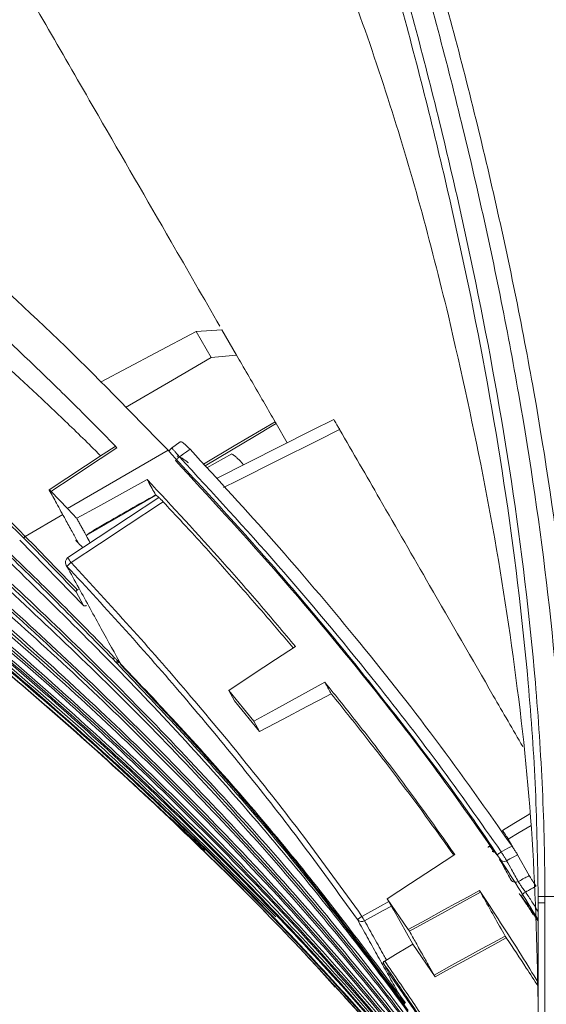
# Model space of a CAD drawing. Header units: millimetres. Extents: x 0 to 1118, y 0 to 864.
# Tile 47 of 256: x 227 to 238, y 283 to 304. Entities that reach past the tile are written whole.
import ezdxf

# ---------------------------------------------------------------- set-up
doc = ezdxf.new("R2010")
doc.units = ezdxf.units.MM

msp = doc.modelspace()

# ---------------------------------------------------------------- linework, layer by layer
at = {"color": 7, "linetype": 'Continuous', "lineweight": 15}
for p, q in [((230.558, 297.211), (231.115, 297.246)), ((230.885, 296.645), (230.558, 297.211)), ((231.115, 297.246), (231.431, 296.699)), ((231.431, 296.699), (230.885, 296.645)), ((232.286, 295.219), (232.526, 294.803)), ((231.331, 294.564), (230.788, 294.264)), ((227.38, 293.785), (227.382, 293.779)), ((227.422, 293.754), (227.773, 293.385)), ((229.753, 293.62), (227.785, 292.321)), ((226.742, 292.698), (228.124, 291.285)), ((228.03, 291.647), (227.987, 291.622)), ((228.124, 291.285), (227.961, 291.58)), ((228.945, 289.987), (228.944, 289.987)), ((231.262, 289.451), (231.807, 288.785)), ((231.386, 289.225), (231.262, 289.451)), ((231.386, 289.225), (231.929, 288.562)), ((231.929, 288.562), (231.807, 288.785)), ((229.984, 286.711), (230.55, 286.179)), ((230.743, 285.99), (230.191, 286.509)), ((237.507, 285.895), (237.759, 285.446)), ((237.851, 285.306), (237.849, 285.305)), ((234.69, 284.946), (235.143, 284.281)), ((234.805, 284.74), (234.69, 284.946)), ((237.951, 278.687), (237.951, 284.858)), ((234.829, 284.699), (234.805, 284.74)), ((235.24, 283.963), (234.829, 284.699)), ((235.724, 283.258), (235.24, 283.963))]:
    msp.add_line(p, q, dxfattribs=at)
at = {"color": 9, "linetype": 'Continuous', "lineweight": 0}
for p, q in [((227.773, 293.385), (229.95, 294.641)), ((229.693, 293.669), (228.181, 292.796)), ((226.861, 292.781), (227.673, 293.25)), ((227.954, 292.694), (227.973, 292.706)), ((228.823, 290.058), (228.76, 290.123)), ((237.305, 286.233), (237.402, 286.06)), ((238.097, 284.991), (238.555, 284.991)), ((238.098, 284.858), (238.098, 278.694))]:
    msp.add_line(p, q, dxfattribs=at)
at = {"color": 7, "linetype": 'Continuous', "lineweight": 15, "flags": 128}
for points in [[(228.49, 296.112), (229.688, 296.749), (230.558, 297.211)], [(229.032, 295.566), (230.044, 296.155), (230.885, 296.645)], [(233.534, 295.308), (233.067, 295.074), (230.996, 294.035)], [(228.803, 294.727), (228.547, 294.558), (227.381, 293.787)], [(230.22, 294.827), (230.214, 294.823), (230.024, 294.689)], [(229.498, 294.01), (228.429, 293.422), (227.974, 293.171)], [(227.745, 292.156), (227.748, 292.151), (227.764, 292.132)], [(232.704, 290.4), (232.274, 290.117), (231.768, 289.784), (231.262, 289.451)], [(228.945, 289.987), (228.928, 290.007), (228.925, 290.013)], [(233.34, 289.628), (232.28, 289.045), (231.807, 288.785)], [(233.478, 289.377), (233.215, 289.238), (232.952, 289.1), (232.441, 288.831), (231.929, 288.562)], [(236.149, 285.902), (235.686, 285.599), (235.188, 285.273), (234.69, 284.946)], [(235.24, 283.963), (235.135, 283.9), (234.864, 283.738), (234.633, 283.599)]]:
    msp.add_lwpolyline(points, dxfattribs=at)
at = {"color": 9, "linetype": 'Continuous', "lineweight": 0, "flags": 128}
for points in [[(230.717, 294.342), (231.377, 294.735), (232.262, 295.26)], [(232.286, 295.219), (232.2, 295.168), (231.856, 294.964), (230.749, 294.306)], [(233.657, 295.093), (233.185, 294.856), (232.313, 294.419), (231.441, 293.981), (231.151, 293.836)], [(228.844, 294.695), (228.482, 294.456), (228.12, 294.216), (227.81, 294.011), (227.5, 293.806), (227.422, 293.754)], [(230.425, 294.663), (230.35, 294.611), (230.283, 294.564), (230.217, 294.517), (230.194, 294.501)], [(230.194, 294.501), (230.178, 294.486), (230.164, 294.472), (230.15, 294.459), (230.137, 294.447), (230.127, 294.437), (230.118, 294.43), (230.112, 294.424), (230.109, 294.42)], [(229.843, 293.528), (229.784, 293.489), (229.089, 293.031), (228.47, 292.622), (227.851, 292.213)], [(226.827, 292.748), (226.828, 292.749), (226.831, 292.752), (226.834, 292.755), (226.838, 292.759), (226.843, 292.764), (226.849, 292.769), (226.855, 292.775), (226.861, 292.781)], [(227.851, 292.213), (227.835, 292.199), (227.82, 292.184), (227.806, 292.171), (227.793, 292.159), (227.782, 292.149), (227.774, 292.141), (227.767, 292.135), (227.764, 292.132)], [(228.794, 290.156), (228.788, 290.15), (228.782, 290.144), (228.776, 290.139), (228.771, 290.134), (228.767, 290.13), (228.763, 290.127), (228.761, 290.124), (228.76, 290.123)], [(228.887, 290.065), (228.88, 290.058), (228.873, 290.052), (228.867, 290.046), (228.862, 290.041), (228.857, 290.036), (228.854, 290.033), (228.851, 290.03), (228.85, 290.029)], [(237.179, 286.422), (237.423, 286.57), (237.71, 286.744), (237.772, 286.782)], [(237.799, 286.533), (237.541, 286.377), (237.305, 286.233)], [(236.904, 286.085), (236.903, 286.084), (236.901, 286.083), (236.897, 286.08), (236.892, 286.077), (236.886, 286.072), (236.879, 286.068), (236.872, 286.063), (236.865, 286.058)], [(237.153, 285.96), (237.134, 285.947), (237.116, 285.934), (237.099, 285.923), (237.085, 285.913), (237.073, 285.905), (237.063, 285.899), (237.057, 285.894), (237.055, 285.893)], [(237.153, 285.96), (237.177, 285.973), (237.234, 286.003), (237.31, 286.044), (237.386, 286.084)], [(237.507, 285.895), (237.424, 285.85), (237.34, 285.806), (237.27, 285.768)], [(235.143, 284.281), (235.529, 284.493), (235.914, 284.704), (236.175, 284.847), (236.435, 284.99), (236.68, 285.125)], [(236.705, 285.087), (236.32, 284.876), (235.936, 284.665), (235.552, 284.454), (235.167, 284.244)], [(234.142, 284.565), (234.546, 284.786), (234.725, 284.884)], [(234.78, 284.786), (234.602, 284.689), (234.199, 284.468)], [(234.142, 284.565), (234.124, 284.552), (234.106, 284.539), (234.089, 284.527), (234.074, 284.517), (234.062, 284.508), (234.053, 284.502), (234.047, 284.497), (234.044, 284.495)], [(235.7, 283.296), (236.084, 283.507), (236.469, 283.717), (236.729, 283.86), (236.989, 284.002), (237.237, 284.138)], [(237.262, 284.1), (237.011, 283.962), (236.491, 283.677), (235.97, 283.392), (235.724, 283.258)]]:
    msp.add_lwpolyline(points, dxfattribs=at)
at = {"color": 7, "linetype": 'Continuous', "lineweight": 15}
for centre, start, end in [((227.854, 292.216), 123.423, 208.7801), ((229.034, 290.073), 208.9011, 223.6762)]:
    msp.add_arc(centre, 0.125, start, end, dxfattribs=at)
at = {"color": 9, "linetype": 'Continuous', "lineweight": 0}
for centre, radius, start, end in [((228.334, 292.582), 0.608, 205.468, 217.3552), ((236.955, 285.926), 0.0446, 36.9753, 84.7942), ((237.21, 285.873), 0.12, 218.197, 299.4793), ((237.462, 285.424), 0.121, 218.0896, 299.3475), ((237.762, 284.923), 0.188, 116.5334, 154.4624), ((234.138, 284.572), 0.121, 219.1961, 300.3282), ((235.83, 285.474), 1.917, 208.32, 211.68)]:
    msp.add_arc(centre, radius, start, end, dxfattribs=at)
for points, knots in [([(237.951, 284.992), (237.938, 285.762), (237.913, 287.303), (237.7, 290.288), (237.254, 293.942), (236.472, 298.235), (235.484, 302.49), (234.321, 306.699), (233.011, 310.866), (231.58, 314.995), (229.546, 320.463), (227.654, 325.207), (225.806, 329.975), (224.517, 333.423), (223.344, 336.929), (222.52, 339.792), (221.978, 341.954), (221.523, 344.127), (221.166, 346.31), (220.913, 348.509), (220.774, 350.721), (220.756, 352.937), (220.865, 355.151), (221.105, 357.357), (221.479, 359.544), (221.987, 361.707), (222.626, 363.832), (223.389, 365.914), (224.264, 367.948), (225.234, 369.934), (226.284, 371.877), (227.759, 374.413), (229.699, 377.514), (231.749, 380.763), (233.428, 383.604), (234.663, 385.896), (235.71, 388.108), (236.565, 390.244), (237.261, 392.46), (237.686, 394.464), (237.906, 396.212), (237.936, 397.19), (237.951, 397.68)], [0, 0, 0, 0, 0.0193822, 0.0388004, 0.075345, 0.1120217, 0.1486283, 0.1853012, 0.2219431, 0.2586245, 0.2953262, 0.3688295, 0.387236, 0.4240983, 0.4615096, 0.4802981, 0.4991074, 0.5176371, 0.5361868, 0.5547781, 0.5733481, 0.5919726, 0.6105533, 0.6291427, 0.6478005, 0.6663925, 0.6850541, 0.7036351, 0.7221884, 0.740787, 0.7592835, 0.7777999, 0.8146582, 0.851371, 0.8745471, 0.8977545, 0.9169135, 0.9361394, 0.9556682, 0.9753594, 0.9876467, 1, 1, 1, 1]), ([(238.097, 397.684), (238.085, 397.192), (238.062, 396.206), (237.852, 394.467), (237.442, 392.482), (236.762, 390.267), (235.903, 388.093), (234.839, 385.836), (233.591, 383.517), (231.908, 380.671), (229.855, 377.419), (227.915, 374.322), (226.44, 371.792), (225.393, 369.856), (224.423, 367.877), (223.551, 365.851), (222.79, 363.78), (222.154, 361.665), (221.648, 359.515), (221.275, 357.336), (221.037, 355.141), (220.929, 352.936), (220.947, 350.729), (221.086, 348.528), (221.339, 346.335), (221.696, 344.161), (222.151, 341.995), (222.693, 339.839), (223.516, 336.982), (224.69, 333.482), (225.978, 330.039), (227.827, 325.273), (229.718, 320.527), (231.751, 315.056), (233.182, 310.922), (234.49, 306.75), (235.651, 302.534), (236.636, 298.275), (237.414, 293.97), (237.859, 290.308), (238.059, 287.309), (238.097, 285.764), (238.097, 284.991), (238.097, 284.991)], [0, 0, 0, 0, 0.0123807, 0.0248327, 0.0440771, 0.0633306, 0.0831137, 0.1029031, 0.1261369, 0.1494136, 0.1861536, 0.2229786, 0.2414313, 0.2599003, 0.278386, 0.2969128, 0.3154117, 0.3339172, 0.3524913, 0.3709937, 0.3895652, 0.4080629, 0.4265536, 0.4451007, 0.4635799, 0.4821029, 0.500572, 0.519309, 0.5380692, 0.5754123, 0.6122376, 0.6306355, 0.7041547, 0.7408734, 0.7776087, 0.8143, 0.8509716, 0.8877034, 0.924337, 0.9610886, 0.9805274, 0.9999999, 1, 1, 1, 1]), ([(238.555, 284.991), (238.555, 284.991), (238.555, 285.716), (238.507, 287.895), (238.209, 291.526), (237.571, 295.851), (236.701, 300.141), (235.639, 304.383), (234.411, 308.583), (233.047, 312.739), (231.57, 316.859), (230.011, 320.949), (228.403, 325.022), (226.791, 329.098), (225.233, 333.199), (223.807, 337.355), (222.808, 340.882), (222.171, 343.746), (221.788, 345.916), (221.509, 348.102), (221.343, 350.303), (221.298, 352.51), (221.381, 354.718), (221.595, 356.915), (221.945, 359.096), (222.431, 361.251), (223.05, 363.37), (223.799, 365.45), (224.662, 367.48), (225.626, 369.463), (226.671, 371.399), (228.146, 373.93), (230.094, 377.023), (232.168, 380.28), (233.882, 383.146), (235.142, 385.453), (236.198, 387.652), (237.055, 389.744), (237.764, 391.911), (238.237, 393.977), (238.508, 395.909), (238.539, 397.091), (238.555, 397.684)], [0, 0, 0, 0, 0, 0.018255, 0.054844, 0.0916, 0.128238, 0.164958, 0.201629, 0.238343, 0.275048, 0.311769, 0.348505, 0.38527, 0.422071, 0.458917, 0.495813, 0.51427, 0.532739, 0.551249, 0.56973, 0.588266, 0.606756, 0.62531, 0.643805, 0.662301, 0.680869, 0.699355, 0.717902, 0.736369, 0.754811, 0.773274, 0.810081, 0.846802, 0.870446, 0.894122, 0.912941, 0.93182, 0.950971, 0.970267, 0.985078, 1, 1, 1, 1]), ([(238.908, 397.682), (238.889, 397.082), (238.85, 395.88), (238.566, 393.934), (238.079, 391.861), (237.357, 389.683), (236.48, 387.562), (235.399, 385.336), (234.119, 383.013), (232.39, 380.146), (230.303, 376.894), (228.348, 373.809), (226.87, 371.289), (225.825, 369.362), (224.862, 367.391), (224, 365.373), (223.254, 363.307), (222.637, 361.199), (222.152, 359.057), (221.805, 356.889), (221.593, 354.705), (221.511, 352.51), (221.557, 350.315), (221.724, 348.126), (222.005, 345.95), (222.39, 343.79), (223.029, 340.938), (224.034, 337.424), (225.467, 333.282), (227.032, 329.191), (228.654, 325.121), (230.272, 321.05), (231.841, 316.959), (233.329, 312.836), (234.704, 308.674), (235.942, 304.467), (237.016, 300.213), (237.897, 295.911), (238.544, 291.566), (238.863, 287.916), (238.897, 285.721), (238.908, 284.991)], [0, 0, 0, 0, 0.0151052, 0.0302135, 0.0493734, 0.0685948, 0.0878524, 0.1070619, 0.1307913, 0.1545261, 0.1912488, 0.2279761, 0.2463528, 0.2647277, 0.2830942, 0.3014952, 0.3198943, 0.3383011, 0.3567075, 0.3750776, 0.393479, 0.4118812, 0.4302759, 0.4486715, 0.4670576, 0.4854449, 0.5038098, 0.54055, 0.5772798, 0.614004, 0.6507265, 0.6874493, 0.7241836, 0.7609161, 0.7976672, 0.8344158, 0.8711927, 0.9079655, 0.9448022, 0.9816285, 1, 1, 1, 1]), ([(230.027, 294.686), (230.027, 294.687), (230.028, 294.689), (230.052, 294.666), (230.09, 294.624), (230.14, 294.566), (230.176, 294.523), (230.194, 294.501)], [0, 0, 0, 0, 0.134857, 0.355307, 0.572038, 0.785183, 1, 1, 1, 1]), ([(237.055, 285.893), (236.607, 286.53), (235.71, 287.807), (234.104, 289.872), (232.254, 292.093), (230.824, 293.645), (230.109, 294.42)], [0, 0, 0, 0, 0.212398, 0.425097, 0.712528, 1, 1, 1, 1]), ([(230.194, 294.501), (230.91, 293.724), (232.343, 292.171), (234.196, 289.946), (235.804, 287.878), (236.703, 286.599), (237.153, 285.96)], [0, 0, 0, 0, 0.2874, 0.574811, 0.787265, 1, 1, 1, 1]), ([(221.334, 294.01), (221.334, 294.01), (222.654, 293.061), (225.238, 291.079), (228.91, 287.938), (231.171, 285.669), (232.28, 284.555)], [0, 0, 0, 0, 0.000001, 0.336609, 0.674399, 1, 1, 1, 1]), ([(237.951, 277.693), (237.855, 277.836), (237.138, 278.902), (235.815, 280.532), (234.042, 282.614), (231.829, 285.004), (228.915, 287.845), (225.223, 291.052), (222.613, 292.997), (221.306, 293.971)], [0, 0, 0, 0, 0.022156, 0.16479, 0.268897, 0.373149, 0.582519, 0.790888, 1, 1, 1, 1]), ([(237.951, 277.847), (237.648, 278.285), (236.885, 279.391), (235.559, 281.093), (233.994, 282.965), (232.353, 284.78), (230.086, 287.12), (227.124, 289.917), (224.598, 291.97), (223.333, 292.998)], [0, 0, 0, 0, 0.075628, 0.190794, 0.30616, 0.422045, 0.538071, 0.768618, 1, 1, 1, 1]), ([(223.363, 293.036), (223.363, 293.036), (224.64, 292.032), (227.143, 289.947), (230.113, 287.163), (232.379, 284.824), (234.015, 283.01), (235.52, 281.23), (236.435, 280.02), (236.858, 279.462)], [0, 0, 0, 0, 0.000001, 0.253972, 0.508827, 0.635853, 0.762875, 0.890593, 1, 1, 1, 1]), ([(237.951, 277.925), (237.825, 278.126), (237.27, 279.016), (236.149, 280.505), (234.643, 282.424), (233.046, 284.28), (230.835, 286.673), (227.936, 289.537), (225.457, 291.645), (224.215, 292.702)], [0, 0, 0, 0, 0.035189, 0.155356, 0.275759, 0.396765, 0.517932, 0.75852, 1, 1, 1, 1]), ([(224.245, 292.739), (224.245, 292.739), (225.502, 291.704), (227.959, 289.565), (231.061, 286.522), (233.623, 283.713), (235.683, 281.242), (236.922, 279.511), (237.528, 278.666)], [0, 0, 0, 0, 0.000001, 0.251603, 0.503179, 0.671161, 0.839228, 1, 1, 1, 1]), ([(227.961, 291.58), (227.773, 291.776), (227.398, 292.168), (227.017, 292.554), (226.827, 292.748)], [0, 0, 0, 0, 0.499978, 1, 1, 1, 1]), ([(226.861, 292.781), (226.861, 292.781), (227.05, 292.59), (227.333, 292.301), (227.708, 291.914), (227.894, 291.719), (227.987, 291.622)], [0, 0, 0, 0, 0.000009, 0.499982, 0.749988, 1, 1, 1, 1]), ([(237.951, 278.058), (237.938, 278.08), (237.509, 278.784), (236.572, 280.116), (235.138, 282.05), (233.611, 283.921), (232.239, 285.486), (230.738, 287.109), (229.098, 288.78), (227.083, 290.705), (225.693, 291.927), (225.007, 292.53)], [0, 0, 0, 0, 0.003863, 0.127039, 0.250481, 0.374594, 0.498884, 0.570931, 0.715043, 0.859339, 1, 1, 1, 1]), ([(225.038, 292.566), (225.038, 292.566), (226.271, 291.502), (228.677, 289.307), (231.696, 286.201), (234.166, 283.348), (236.094, 280.909), (237.229, 279.219), (237.765, 278.421)], [0, 0, 0, 0, 0.000001, 0.255862, 0.511689, 0.680226, 0.848851, 1, 1, 1, 1]), ([(225.741, 292.516), (225.741, 292.516), (226.946, 291.422), (229.299, 289.169), (232.075, 286.159), (234.184, 283.619), (235.602, 281.746), (236.553, 280.42), (236.979, 279.749), (237.042, 279.65)], [0, 0, 0, 0, 0.000001, 0.284479, 0.568911, 0.715054, 0.861189, 0.979345, 1, 1, 1, 1]), ([(228.76, 290.123), (228.358, 290.534), (227.756, 291.151), (226.938, 291.957), (226.523, 292.355), (226.316, 292.554)], [0, 0, 0, 0, 0.499893, 0.749934, 1, 1, 1, 1]), ([(226.349, 292.588), (226.349, 292.588), (226.765, 292.191), (227.382, 291.589), (228.193, 290.775), (228.594, 290.363), (228.794, 290.156)], [0, 0, 0, 0, 0.000004, 0.499898, 0.749936, 1, 1, 1, 1]), ([(237.951, 278.134), (237.935, 278.161), (237.536, 278.835), (236.692, 280.121), (235.386, 281.97), (233.997, 283.767), (232.409, 285.678), (230.492, 287.813), (228.223, 290.148), (226.547, 291.703), (225.709, 292.481)], [0, 0, 0, 0, 0.004964, 0.124209, 0.243704, 0.363827, 0.484115, 0.637598, 0.818638, 1, 1, 1, 1]), ([(234.044, 284.495), (233.626, 285.075), (232.82, 286.195), (231.555, 287.802), (230.305, 289.307), (229.042, 290.752), (228.19, 291.672), (227.764, 292.132)], [0, 0, 0, 0, 0.216664, 0.418231, 0.619971, 0.809932, 1, 1, 1, 1]), ([(227.851, 292.213), (228.277, 291.753), (229.131, 290.832), (230.395, 289.386), (231.648, 287.878), (232.916, 286.268), (233.724, 285.146), (234.142, 284.565)], [0, 0, 0, 0, 0.189924, 0.379951, 0.58153, 0.783273, 1, 1, 1, 1]), ([(228.794, 290.156), (228.801, 290.149), (228.814, 290.135), (228.832, 290.117), (228.848, 290.101), (228.856, 290.092), (228.86, 290.088)], [0, 0, 0, 0, 0.3092724, 0.6185449, 0.8092725, 1, 1, 1, 1]), ([(228.85, 290.029), (228.847, 290.031), (228.843, 290.036), (228.836, 290.043), (228.829, 290.05), (228.825, 290.055), (228.823, 290.058)], [0, 0, 0, 0, 0.248942, 0.498302, 0.748935, 1, 1, 1, 1]), ([(235.143, 282.53), (234.332, 283.613), (232.71, 285.779), (230.552, 288.234), (229.235, 289.622), (228.85, 290.029)], [0, 0, 0, 0, 0.414197, 0.828376, 1, 1, 1, 1]), ([(228.861, 290.089), (228.863, 290.087), (228.867, 290.083), (228.874, 290.077), (228.88, 290.071), (228.884, 290.067), (228.887, 290.065)], [0, 0, 0, 0, 0.248689, 0.497902, 0.748689, 1, 1, 1, 1]), ([(228.887, 290.065), (229.273, 289.658), (230.59, 288.269), (232.714, 285.855), (234.304, 283.733), (235.082, 282.694)], [0, 0, 0, 0, 0.174626, 0.59608, 1, 1, 1, 1]), ([(237.179, 286.422), (237.185, 286.413), (237.207, 286.382), (237.244, 286.33), (237.283, 286.271), (237.298, 286.246), (237.305, 286.233)], [0, 0, 0, 0, 0.1076016, 0.4054096, 0.7027386, 1, 1, 1, 1]), ([(237.153, 285.96), (237.158, 285.951), (237.177, 285.919), (237.21, 285.865), (237.247, 285.805), (237.262, 285.78), (237.27, 285.768)], [0, 0, 0, 0, 0.106061, 0.403824, 0.701861, 1, 1, 1, 1]), ([(237.367, 285.349), (237.343, 285.392), (237.296, 285.477), (237.212, 285.627), (237.152, 285.734), (237.116, 285.798)], [0, 0, 0, 0, 0.288279, 0.576563, 1, 1, 1, 1]), ([(237.27, 285.768), (237.305, 285.704), (237.39, 285.552), (237.473, 285.404), (237.521, 285.319)], [0, 0, 0, 0, 0.423402, 1, 1, 1, 1]), ([(237.521, 285.319), (237.527, 285.322), (237.57, 285.345), (237.627, 285.376), (237.701, 285.415), (237.737, 285.435), (237.759, 285.446)], [0, 0, 0, 0, 0.070457, 0.543534, 0.726766, 1, 1, 1, 1]), ([(237.521, 285.319), (237.528, 285.306), (237.541, 285.281), (237.58, 285.223), (237.627, 285.158), (237.661, 285.114), (237.678, 285.092)], [0, 0, 0, 0, 0.250606, 0.501254, 0.752751, 1, 1, 1, 1]), ([(237.907, 285.218), (237.883, 285.205), (237.834, 285.178), (237.761, 285.138), (237.709, 285.109), (237.682, 285.094), (237.678, 285.092)], [0, 0, 0, 0, 0.318036, 0.636073, 0.954109, 1, 1, 1, 1]), ([(237.678, 285.092), (237.724, 285.022), (237.817, 284.883), (237.913, 284.733), (237.95, 284.674), (237.951, 284.672)], [0, 0, 0, 0, 0.492172, 0.980163, 1, 1, 1, 1]), ([(237.951, 284.451), (237.94, 284.471), (237.91, 284.522), (237.824, 284.657), (237.712, 284.829), (237.632, 284.946), (237.592, 285.005)], [0, 0, 0, 0, 0.175789, 0.456763, 0.728361, 1, 1, 1, 1]), ([(237.951, 284.858), (237.951, 284.858), (237.951, 284.88), (237.951, 284.914), (237.951, 284.959), (237.951, 284.981), (237.951, 284.992)], [0, 0, 0, 0, 0.000112, 0.500055, 0.750027, 1, 1, 1, 1]), ([(238.097, 284.991), (238.097, 284.98), (238.098, 284.958), (238.098, 284.924), (238.098, 284.891), (238.098, 284.869), (238.098, 284.858)], [0, 0, 0, 0, 0.249999, 0.499999, 0.749999, 1, 1, 1, 1]), ([(235.066, 282.664), (235, 282.781), (234.871, 283.012), (234.67, 283.374), (234.465, 283.74), (234.257, 284.113), (234.115, 284.368), (234.044, 284.495)], [0, 0, 0, 0, 0.206649, 0.408908, 0.611211, 0.805586, 1, 1, 1, 1]), ([(234.199, 284.468), (234.27, 284.34), (234.412, 284.085), (234.568, 283.805), (234.652, 283.654), (234.67, 283.622)], [0, 0, 0, 0, 0.4405627, 0.8812124, 1, 1, 1, 1]), ([(236.938, 279.91), (236.566, 280.535), (236.072, 281.363), (235.283, 282.572), (234.876, 283.163), (234.603, 283.558)], [0, 0, 0, 0, 0.50342, 0.667688, 1, 1, 1, 1]), ([(234.633, 283.599), (234.839, 283.302), (235.251, 282.708), (235.847, 281.798), (236.427, 280.876), (236.796, 280.248), (236.98, 279.934)], [0, 0, 0, 0, 0.2492, 0.498502, 0.749185, 1, 1, 1, 1])]:
    msp.add_open_spline(points, degree=3, knots=knots, dxfattribs=at)
at = {"color": 7, "linetype": 'Continuous', "lineweight": 15}
for points, knots in [([(236.012, 297.548), (235.814, 298.341), (235.419, 299.926), (234.709, 302.281), (233.911, 304.605), (232.968, 307.012), (231.872, 309.461), (230.603, 311.943), (229.217, 314.323), (227.724, 316.577), (226.148, 318.699), (225.026, 319.989), (224.464, 320.635)], [0, 0, 0, 0, 0.088826, 0.177654, 0.268297, 0.358943, 0.464558, 0.570182, 0.678233, 0.786293, 0.892912, 1, 1, 1, 1]), ([(208.61, 308.855), (209.595, 308.503), (211.571, 307.798), (214.441, 306.464), (217.209, 304.962), (219.883, 303.284), (222.534, 301.39), (225.118, 299.298), (227.609, 297.052), (229.168, 295.447), (229.95, 294.641)], [0, 0, 0, 0, 0.131616, 0.264103, 0.385016, 0.505917, 0.630562, 0.755193, 0.877021, 1, 1, 1, 1]), ([(224.727, 308.311), (224.97, 307.891), (225.532, 306.916), (226.433, 305.356), (227.427, 303.634), (228.62, 301.568), (229.837, 299.461), (230.72, 297.931), (231.071, 297.322)], [0, 0, 0, 0, 0.119724, 0.277716, 0.435235, 0.593225, 0.838098, 1, 1, 1, 1]), ([(226.827, 292.748), (226.113, 293.451), (224.685, 294.856), (222.413, 296.846), (220.053, 298.728), (217.583, 300.493), (215.035, 302.115), (212.402, 303.582), (209.717, 304.887), (207.9, 305.594), (206.989, 305.949)], [0, 0, 0, 0, 0.119572, 0.239151, 0.362177, 0.485213, 0.611968, 0.739525, 0.8694, 1, 1, 1, 1]), ([(206.998, 306.013), (206.998, 306.013), (207.906, 305.679), (209.723, 304.941), (212.407, 303.647), (215.048, 302.171), (217.574, 300.563), (220.007, 298.825), (222.35, 296.966), (224.647, 294.952), (226.133, 293.518), (226.861, 292.781), (226.861, 292.781)], [0, 0, 0, 0, 0.000001, 0.129872, 0.260449, 0.387211, 0.514752, 0.634012, 0.75403, 0.876553, 0.999999, 1, 1, 1, 1]), ([(225.303, 298.086), (225.6, 297.82), (226.194, 297.289), (227.07, 296.465), (227.935, 295.623), (228.523, 295.028), (228.824, 294.717), (228.844, 294.695)], [0, 0, 0, 0, 0.244768, 0.489831, 0.735802, 0.982083, 1, 1, 1, 1]), ([(237.951, 282.713), (237.921, 283.965), (237.862, 286.465), (237.437, 290.191), (236.838, 293.89), (236.288, 296.327), (236.012, 297.548)], [0, 0, 0, 0, 0.250521, 0.500069, 0.749686, 1, 1, 1, 1]), ([(228.493, 294.522), (228.412, 294.603), (228.08, 294.934), (227.486, 295.504), (226.736, 296.207), (226.235, 296.657), (225.998, 296.871)], [0, 0, 0, 0, 0.100115, 0.40945, 0.719627, 1, 1, 1, 1]), ([(231.431, 296.699), (231.469, 296.633), (231.594, 296.416), (231.8, 296.061), (232.04, 295.645), (232.189, 295.387), (232.262, 295.26)], [0, 0, 0, 0, 0.125668, 0.414298, 0.710991, 1, 1, 1, 1]), ([(232.262, 295.26), (232.263, 295.258), (232.265, 295.254), (232.272, 295.243), (232.279, 295.23), (232.284, 295.222), (232.286, 295.219)], [0, 0, 0, 0, 0.271499, 0.542999, 0.814476, 1, 1, 1, 1]), ([(233.535, 295.305), (233.535, 295.305), (233.534, 295.307), (233.548, 295.283), (233.574, 295.238), (233.61, 295.174), (233.64, 295.123), (233.656, 295.096), (233.657, 295.093)], [0, 0, 0, 0, 0.110538, 0.326422, 0.541978, 0.757506, 0.973315, 1, 1, 1, 1]), ([(237.617, 288.236), (237.405, 288.602), (236.734, 289.764), (235.704, 291.548), (234.596, 293.467), (233.947, 294.591), (233.657, 295.093)], [0, 0, 0, 0, 0.160399, 0.508028, 0.780471, 1, 1, 1, 1]), ([(220.155, 294.648), (221.477, 293.703), (224.124, 291.81), (227.874, 288.684), (230.839, 285.896), (232.711, 283.988), (233.409, 283.207), (233.564, 283.034)], [0, 0, 0, 0, 0.2740888, 0.5491534, 0.8232316, 0.960797, 1, 1, 1, 1]), ([(237.951, 277.669), (237.72, 277.99), (236.714, 279.394), (235.096, 281.354), (233.122, 283.553), (230.86, 285.894), (227.888, 288.676), (224.137, 291.811), (221.49, 293.705), (220.164, 294.653)], [0, 0, 0, 0, 0.04808, 0.209688, 0.308214, 0.406865, 0.604925, 0.802112, 1, 1, 1, 1]), ([(228.803, 294.727), (228.803, 294.727), (228.804, 294.728), (228.809, 294.726), (228.818, 294.72), (228.83, 294.71), (228.839, 294.701), (228.844, 294.696), (228.844, 294.695)], [0, 0, 0, 0, 0.081441, 0.294722, 0.514892, 0.739334, 0.963297, 1, 1, 1, 1]), ([(229.95, 294.641), (230.804, 293.715), (232.508, 291.866), (234.881, 288.936), (236.719, 286.489), (237.665, 284.956), (237.951, 284.492)], [0, 0, 0, 0, 0.291747, 0.582687, 0.87355, 1, 1, 1, 1]), ([(230.024, 294.689), (230.013, 294.679), (229.99, 294.66), (229.98, 294.632), (229.975, 294.618)], [0, 0, 0, 0, 0.506093, 1, 1, 1, 1]), ([(230.222, 294.824), (230.223, 294.826), (230.226, 294.831), (230.253, 294.818), (230.297, 294.785), (230.355, 294.735), (230.399, 294.69), (230.422, 294.666), (230.425, 294.663)], [0, 0, 0, 0, 0.096359, 0.311017, 0.530868, 0.752366, 0.971048, 1, 1, 1, 1]), ([(230.425, 294.663), (231.034, 294.002), (232.251, 292.681), (234.022, 290.589), (235.754, 288.404), (236.841, 286.858), (237.386, 286.084)], [0, 0, 0, 0, 0.243864, 0.487311, 0.743418, 1, 1, 1, 1]), ([(230.145, 294.508), (230.148, 294.511), (230.157, 294.518), (230.21, 294.5), (230.294, 294.449), (230.373, 294.385), (230.394, 294.369)], [0, 0, 0, 0, 0.137319, 0.37137, 0.836106, 1, 1, 1, 1]), ([(231.581, 294.328), (231.577, 294.333), (231.56, 294.354), (231.52, 294.399), (231.466, 294.455), (231.411, 294.505), (231.365, 294.542), (231.334, 294.562), (231.328, 294.559), (231.325, 294.558)], [0, 0, 0, 0, 0.043386, 0.202604, 0.367157, 0.537505, 0.710302, 0.88255, 1, 1, 1, 1]), ([(229.498, 294.01), (230.045, 293.42), (230.866, 292.535), (231.926, 291.324), (232.445, 290.708), (232.704, 290.4)], [0, 0, 0, 0, 0.499772, 0.749856, 1, 1, 1, 1]), ([(229.498, 294.01), (229.507, 293.994), (229.568, 293.882), (229.629, 293.771), (229.681, 293.676)], [0, 0, 0, 0, 0.143939, 1, 1, 1, 1]), ([(221.282, 293.957), (222.586, 292.988), (225.197, 291.045), (228.887, 287.848), (231.804, 285.009), (234.02, 282.622), (235.798, 280.538), (237.129, 278.902), (237.85, 277.833), (237.951, 277.683)], [0, 0, 0, 0, 0.208245, 0.417224, 0.625463, 0.730007, 0.834691, 0.976782, 1, 1, 1, 1]), ([(227.422, 293.754), (227.418, 293.758), (227.41, 293.767), (227.398, 293.777), (227.388, 293.784), (227.382, 293.787), (227.381, 293.786), (227.381, 293.786)], [0, 0, 0, 0, 0.218147, 0.436113, 0.658378, 0.882485, 1, 1, 1, 1]), ([(227.994, 292.667), (227.954, 292.74), (227.868, 292.897), (227.715, 293.174), (227.552, 293.471), (227.434, 293.686), (227.382, 293.779)], [0, 0, 0, 0, 0.2028442, 0.4382025, 0.7553128, 1, 1, 1, 1]), ([(228.181, 292.796), (228.181, 292.796), (228.18, 292.797), (228.181, 292.8), (228.187, 292.806), (228.217, 292.83), (228.344, 292.913), (228.653, 293.096), (229.124, 293.365), (229.495, 293.572), (229.681, 293.676)], [0, 0, 0, 0, 0.001392, 0.00319, 0.006631, 0.019353, 0.069789, 0.27068, 0.635234, 1, 1, 1, 1]), ([(229.681, 293.676), (229.69, 293.671), (229.707, 293.661), (229.745, 293.628), (229.782, 293.593), (229.804, 293.57), (229.812, 293.562)], [0, 0, 0, 0, 0.2812535, 0.5622979, 0.8480022, 1, 1, 1, 1]), ([(229.812, 293.562), (230.031, 293.327), (230.523, 292.799), (231.275, 291.966), (232.005, 291.137), (232.459, 290.6), (232.655, 290.368)], [0, 0, 0, 0, 0.225398, 0.506227, 0.787242, 1, 1, 1, 1]), ([(222.325, 293.398), (223.609, 292.403), (226.182, 290.409), (229.807, 287.14), (232.668, 284.242), (234.824, 281.802), (236.427, 279.857), (237.429, 278.48), (237.951, 277.763)], [0, 0, 0, 0, 0.21956, 0.439888, 0.659443, 0.769701, 0.880121, 1, 1, 1, 1]), ([(237.951, 277.775), (237.435, 278.488), (236.442, 279.858), (234.853, 281.794), (232.701, 284.238), (229.845, 287.141), (226.219, 290.421), (223.65, 292.419), (222.363, 293.42)], [0, 0, 0, 0, 0.119077, 0.228861, 0.338815, 0.559715, 0.779464, 1, 1, 1, 1]), ([(222.392, 293.459), (222.392, 293.459), (223.691, 292.483), (226.238, 290.451), (229.87, 287.188), (232.726, 284.281), (234.88, 281.835), (236.417, 279.967), (237.358, 278.671), (237.818, 278.036)], [0, 0, 0, 0, 0.000001, 0.222649, 0.446073, 0.668745, 0.78057, 0.89256, 1, 1, 1, 1]), ([(227.773, 293.385), (227.79, 293.367), (227.824, 293.332), (227.874, 293.278), (227.924, 293.225), (227.958, 293.189), (227.974, 293.171)], [0, 0, 0, 0, 0.25, 0.499999, 0.75, 1, 1, 1, 1]), ([(228.181, 292.796), (228.169, 292.816), (228.144, 292.863), (228.104, 292.936), (228.061, 293.014), (228.018, 293.092), (227.989, 293.145), (227.974, 293.171)], [0, 0, 0, 0, 0.16666, 0.374991, 0.583323, 0.791661, 1, 1, 1, 1]), ([(223.283, 292.969), (224.546, 291.947), (227.076, 289.901), (230.041, 287.113), (232.311, 284.782), (233.952, 282.975), (235.526, 281.103), (236.867, 279.39), (237.642, 278.275), (237.951, 277.83)], [0, 0, 0, 0, 0.23028, 0.461363, 0.576452, 0.691675, 0.807358, 0.92323, 1, 1, 1, 1]), ([(228.267, 292.639), (228.265, 292.643), (228.236, 292.695), (228.207, 292.747), (228.181, 292.796)], [0, 0, 0, 0, 0.078517, 1, 1, 1, 1]), ([(224.154, 292.667), (225.395, 291.618), (227.88, 289.517), (230.998, 286.452), (233.617, 283.609), (235.745, 281.008), (237.204, 279.114), (237.877, 278.039), (237.951, 277.921)], [0, 0, 0, 0, 0.240418, 0.481679, 0.646768, 0.812266, 0.979315, 1, 1, 1, 1]), ([(224.938, 292.49), (226.154, 291.413), (228.591, 289.255), (231.423, 286.342), (233.571, 283.912), (235.11, 282.039), (236.564, 280.092), (237.514, 278.757), (237.945, 278.053), (237.951, 278.042)], [0, 0, 0, 0, 0.249741, 0.50037, 0.624304, 0.748402, 0.873092, 0.998035, 1, 1, 1, 1]), ([(226.235, 292.506), (227.348, 291.419), (229.575, 289.245), (232.155, 286.329), (234.102, 283.901), (235.468, 282.054), (236.736, 280.183), (237.51, 278.92), (237.881, 278.278), (237.881, 278.278)], [0, 0, 0, 0, 0.253025, 0.506056, 0.632513, 0.75915, 0.879452, 0.999999, 1, 1, 1, 1]), ([(228.108, 292.534), (228.076, 292.567), (228.025, 292.62), (227.974, 292.673), (227.954, 292.694)], [0, 0, 0, 0, 0.614776, 1, 1, 1, 1]), ([(227.994, 292.667), (227.995, 292.665), (227.997, 292.661), (227.995, 292.66), (227.989, 292.663), (227.98, 292.67), (227.967, 292.68), (227.959, 292.689), (227.954, 292.694)], [0, 0, 0, 0, 0.158408, 0.316682, 0.478401, 0.645081, 0.814914, 1, 1, 1, 1]), ([(225.632, 292.437), (226.822, 291.331), (229.206, 289.116), (231.934, 286.166), (233.959, 283.754), (235.364, 281.952), (236.693, 280.088), (237.547, 278.803), (237.945, 278.135), (237.951, 278.124)], [0, 0, 0, 0, 0.257148, 0.515232, 0.635481, 0.755884, 0.876842, 0.998038, 1, 1, 1, 1]), ([(227.764, 292.132), (227.849, 291.977), (228.105, 291.511), (228.506, 290.783), (228.8, 290.249), (228.945, 289.987)], [0, 0, 0, 0, 0.201581, 0.608196, 1, 1, 1, 1]), ([(227.987, 291.622), (227.983, 291.619), (227.975, 291.614), (227.966, 291.604), (227.96, 291.594), (227.959, 291.586), (227.96, 291.582), (227.961, 291.58)], [0, 0, 0, 0, 0.203576, 0.407402, 0.607901, 0.819608, 1, 1, 1, 1]), ([(228.124, 291.285), (228.126, 291.282), (228.131, 291.277), (228.144, 291.275), (228.162, 291.277), (228.177, 291.282), (228.185, 291.287), (228.187, 291.288)], [0, 0, 0, 0, 0.230537, 0.460626, 0.701534, 0.930668, 1, 1, 1, 1]), ([(228.86, 290.088), (228.856, 290.084), (228.848, 290.076), (228.837, 290.067), (228.828, 290.06), (228.824, 290.058), (228.823, 290.058), (228.823, 290.058)], [0, 0, 0, 0, 0.236806, 0.473587, 0.710992, 0.975329, 1, 1, 1, 1]), ([(228.86, 290.088), (228.86, 290.088), (228.86, 290.088), (228.861, 290.088), (228.861, 290.088), (228.861, 290.088), (228.861, 290.089)], [0, 0, 0, 0, 0.249284, 0.498856, 0.749287, 1, 1, 1, 1]), ([(228.945, 289.987), (229.326, 289.582), (230.627, 288.201), (232.723, 285.8), (234.295, 283.695), (235.066, 282.664)], [0, 0, 0, 0, 0.174823, 0.595894, 1, 1, 1, 1]), ([(233.34, 289.628), (233.583, 289.325), (234.07, 288.719), (234.781, 287.793), (235.477, 286.856), (235.925, 286.22), (236.149, 285.902)], [0, 0, 0, 0, 0.2498, 0.499673, 0.749791, 1, 1, 1, 1]), ([(233.34, 289.628), (233.347, 289.615), (233.394, 289.53), (233.439, 289.447), (233.478, 289.377)], [0, 0, 0, 0, 0.155012, 1, 1, 1, 1]), ([(233.478, 289.377), (233.721, 289.075), (234.206, 288.472), (234.914, 287.551), (235.556, 286.69), (235.952, 286.13), (236.125, 285.886)], [0, 0, 0, 0, 0.264957, 0.529993, 0.795288, 1, 1, 1, 1]), ([(236.904, 286.085), (236.908, 286.079), (236.923, 286.058), (236.948, 286.021), (236.975, 285.979), (236.985, 285.962), (236.99, 285.953)], [0, 0, 0, 0, 0.1061036, 0.4044618, 0.7022588, 1, 1, 1, 1]), ([(237.386, 286.084), (237.401, 286.061), (237.433, 286.014), (237.473, 285.952), (237.497, 285.914), (237.505, 285.899), (237.507, 285.895)], [0, 0, 0, 0, 0.300541, 0.601162, 0.899987, 1, 1, 1, 1]), ([(237.759, 285.446), (237.766, 285.434), (237.78, 285.41), (237.818, 285.351), (237.862, 285.285), (237.892, 285.24), (237.907, 285.218)], [0, 0, 0, 0, 0.253379, 0.506763, 0.760261, 1, 1, 1, 1]), ([(236.68, 285.125), (236.684, 285.12), (236.69, 285.11), (236.698, 285.098), (236.702, 285.09), (236.704, 285.087), (236.705, 285.087)], [0, 0, 0, 0, 0.301459, 0.602973, 0.903235, 1, 1, 1, 1]), ([(236.68, 285.125), (236.988, 284.659), (237.422, 284.002), (237.832, 283.33), (237.951, 283.133)], [0, 0, 0, 0, 0.70806, 1, 1, 1, 1]), ([(236.705, 285.087), (236.709, 285.078), (236.799, 284.919), (236.969, 284.616), (237.139, 284.313), (237.227, 284.156), (237.237, 284.138)], [0, 0, 0, 0, 0.026375, 0.483724, 0.941067, 1, 1, 1, 1]), ([(237.541, 285.056), (237.554, 285.038), (237.58, 285.003), (237.621, 284.943), (237.664, 284.881), (237.704, 284.82), (237.742, 284.762), (237.776, 284.71), (237.803, 284.666), (237.823, 284.633), (237.834, 284.61), (237.835, 284.606), (237.836, 284.604)], [0, 0, 0, 0, 0.100869, 0.20149, 0.301887, 0.40278, 0.503299, 0.604046, 0.705015, 0.805519, 0.906503, 1, 1, 1, 1]), ([(235.167, 284.244), (235.166, 284.246), (235.163, 284.251), (235.155, 284.263), (235.149, 284.274), (235.144, 284.28), (235.143, 284.281)], [0, 0, 0, 0, 0.299375, 0.598745, 0.898404, 1, 1, 1, 1]), ([(235.7, 283.296), (235.663, 283.362), (235.586, 283.498), (235.455, 283.731), (235.315, 283.98), (235.214, 284.161), (235.167, 284.244)], [0, 0, 0, 0, 0.216199, 0.444939, 0.747186, 1, 1, 1, 1]), ([(237.237, 284.138), (237.239, 284.136), (237.242, 284.131), (237.249, 284.119), (237.256, 284.108), (237.261, 284.102), (237.262, 284.1)], [0, 0, 0, 0, 0.290299, 0.580593, 0.871199, 1, 1, 1, 1]), ([(237.951, 283.05), (237.866, 283.183), (237.641, 283.536), (237.408, 283.883), (237.262, 284.1)], [0, 0, 0, 0, 0.377056, 1, 1, 1, 1]), ([(234.603, 283.558), (234.602, 283.56), (234.601, 283.565), (234.606, 283.576), (234.615, 283.587), (234.625, 283.595), (234.631, 283.599), (234.633, 283.599)], [0, 0, 0, 0, 0.248296, 0.497224, 0.728683, 0.939206, 1, 1, 1, 1]), ([(234.742, 283.308), (234.699, 283.386), (234.652, 283.469), (234.606, 283.553), (234.603, 283.558)], [0, 0, 0, 0, 0.9466552, 1, 1, 1, 1]), ([(234.742, 283.308), (234.952, 283.005), (235.373, 282.399), (235.899, 281.601), (236.21, 281.101), (236.325, 280.915)], [0, 0, 0, 0, 0.385322, 0.770811, 1, 1, 1, 1]), ([(235.724, 283.258), (235.721, 283.263), (235.715, 283.272), (235.707, 283.284), (235.702, 283.292), (235.7, 283.295), (235.7, 283.296)], [0, 0, 0, 0, 0.292388, 0.584833, 0.875949, 1, 1, 1, 1]), ([(233.568, 283.038), (233.796, 282.791), (234.121, 282.438), (234.456, 282.056), (234.556, 281.942)], [0, 0, 0, 0, 0.700189, 1, 1, 1, 1])]:
    msp.add_open_spline(points, degree=3, knots=knots, dxfattribs=at)
at = {"color": 9, "linetype": 'Continuous', "lineweight": 0}
for points in [[(238.097, 284.991), (238.076, 284.991), (238.032, 284.991), (237.987, 284.991), (237.957, 284.992), (237.953, 284.992), (237.951, 284.992)], [(238.098, 284.858), (238.076, 284.858), (238.032, 284.858), (237.987, 284.858), (237.957, 284.858), (237.953, 284.858), (237.951, 284.858)]]:
    msp.add_open_spline(points, degree=3, dxfattribs=at)

doc.saveas('drawing.dxf')
